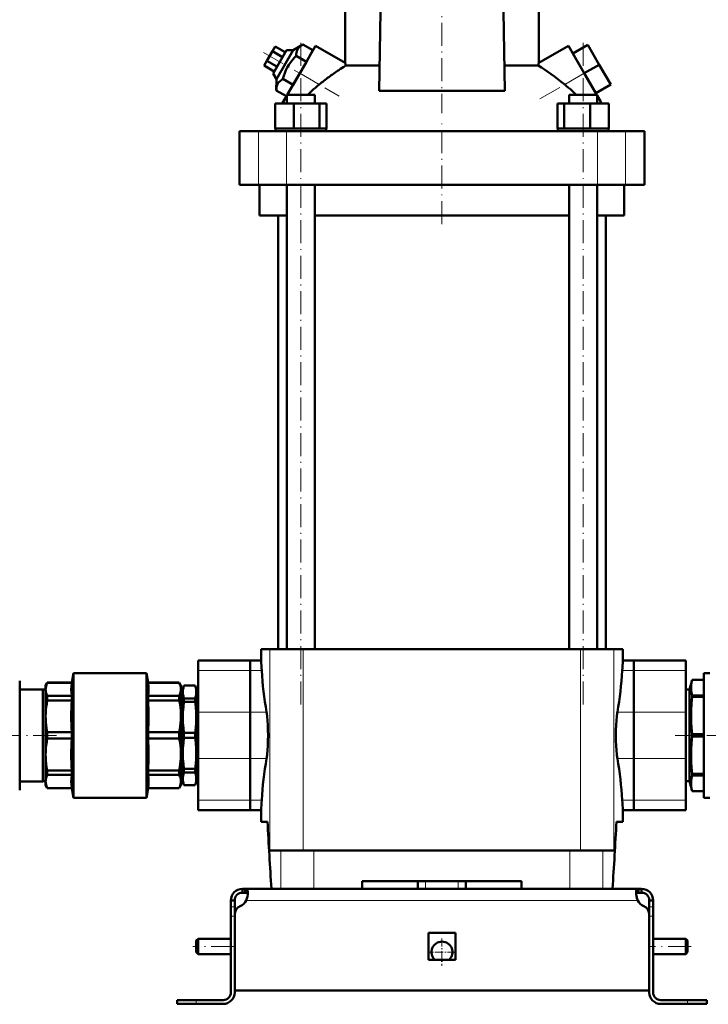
# Model space of a CAD drawing. Extents: x -1358 to 1757, y -1537 to 622.
# Tile 81 of 93: x 1181 to 1540, y -324 to 189. Entities that reach past the tile are written whole.
import ezdxf

# ---------------------------------------------------------------- set-up
doc = ezdxf.new("R2010")
doc.units = 0
doc.linetypes.add('DASHDOT', pattern=[18.5, 12, -3, 0.5, -3])

msp = doc.modelspace()

# ---------------------------------------------------------------- linework, layer by layer
at = {"color": 7, "linetype": 'DASHDOT', "lineweight": 18}
for p, q in [((1401.43, 280.1), (1401.43, 140.5)), ((1327.89, -167.83), (1327.89, 178.97)), ((1474.97, -167.83), (1474.97, 178.97)), ((1308.37, 172.2), (1347.82, 149.42)), ((1452.38, 147.89), (1484.42, 166.38)), ((1401.43, 82.67), (1401.43, 135.47)), ((1200.52, -183.93), (1133.41, -183.93)), ((1588.38, -183.93), (1522.98, -183.93)), ((1293.23, -293.93), (1271.63, -293.93)), ((1531.23, -293.93), (1509.63, -293.93))]:
    msp.add_line(p, q, dxfattribs=at)
at = {"color": 7, "lineweight": 50}
for p, q in [((1350.93, 166.68), (1350.93, 197.72)), ((1451.93, 166.68), (1451.93, 197.72)), ((1368.68, 152.13), (1369.36, 193.57)), ((1433.49, 193.57), (1434.17, 152.13)), ((1314.59, 175.27), (1313.15, 172.77)), ((1319.79, 172.27), (1314.59, 175.27)), ((1328.96, 176.31), (1323.87, 173.33)), ((1327.3, 161.27), (1335.55, 175.56)), ((1334.22, 173.27), (1328.96, 176.31)), ((1350.93, 166.68), (1335.55, 175.56)), ((1451.93, 166.68), (1467.31, 175.56)), ((1467.31, 175.56), (1475.56, 161.27)), ((1469.56, 171.66), (1477.35, 176.16)), ((1483.35, 165.77), (1477.35, 176.16)), ((1313.15, 172.77), (1310.26, 167.77)), ((1318.35, 169.77), (1313.15, 172.77)), ((1320.4, 173.33), (1313.4, 161.21)), ((1315.14, 158.21), (1323.87, 173.33)), ((1323.87, 173.33), (1320.4, 173.33)), ((1330.76, 167.27), (1325.49, 170.31)), ((1334.22, 173.27), (1330.76, 167.27)), ((1475.56, 161.27), (1469.56, 171.66)), ((1310.26, 167.77), (1308.82, 165.27)), ((1314.02, 162.27), (1308.82, 165.27)), ((1315.46, 164.77), (1310.26, 167.77)), ((1330.76, 167.27), (1323.83, 155.27)), ((1351.26, 165.29), (1368.9, 165.29)), ((1433.96, 165.29), (1451.6, 165.29)), ((1475.56, 161.27), (1483.35, 165.77)), ((1489.35, 155.38), (1483.35, 165.77)), ((1313.4, 161.21), (1315.14, 158.21)), ((1320.83, 150.07), (1327.3, 161.27)), ((1482.03, 150.07), (1475.56, 161.27)), ((1315.14, 158.21), (1315.1, 152.31)), ((1323.83, 155.27), (1318.57, 158.31)), ((1481.56, 150.88), (1476.9, 158.94)), ((1481.56, 150.88), (1489.35, 155.38)), ((1320.37, 149.27), (1315.1, 152.31)), ((1318.72, 146.42), (1320.59, 149.65)), ((1320.59, 150.07), (1322.73, 150.07)), ((1320.59, 145.57), (1320.59, 150.07)), ((1322.73, 150.07), (1335.19, 150.07)), ((1335.19, 145.57), (1335.19, 150.07)), ((1368.68, 152.13), (1401.43, 152.13)), ((1401.43, 152.13), (1434.17, 152.13)), ((1467.67, 150.07), (1480.13, 150.07)), ((1467.67, 145.57), (1467.67, 150.07)), ((1480.13, 150.07), (1482.27, 150.07)), ((1482.27, 149.65), (1482.27, 150.07)), ((1482.27, 145.57), (1482.27, 150.07)), ((1484.13, 146.42), (1482.27, 149.65)), ((1314.51, 145.57), (1324.3, 145.57)), ((1314.51, 132.57), (1314.51, 145.57)), ((1318.23, 145.57), (1318.72, 146.42)), ((1318.72, 145.57), (1318.72, 146.42)), ((1324.3, 145.57), (1337.69, 145.57)), ((1324.3, 132.57), (1324.3, 145.57)), ((1337.69, 145.57), (1341.27, 145.57)), ((1337.69, 132.57), (1337.69, 145.57)), ((1341.27, 132.57), (1341.27, 145.57)), ((1461.58, 145.57), (1465.17, 145.57)), ((1461.58, 132.57), (1461.58, 145.57)), ((1465.17, 145.57), (1478.55, 145.57)), ((1465.17, 132.57), (1465.17, 145.57)), ((1478.55, 145.57), (1488.35, 145.57)), ((1478.55, 132.57), (1478.55, 145.57)), ((1484.13, 145.57), (1484.13, 146.42)), ((1484.13, 146.42), (1484.62, 145.57)), ((1488.35, 132.57), (1488.35, 145.57)), ((1488.35, 132.57), (1488.35, 145.57)), ((1295.93, 131.07), (1305.86, 131.07)), ((1295.93, 103.07), (1295.93, 131.07)), ((1305.86, 131.07), (1320.44, 131.07)), ((1315.52, 132.57), (1314.51, 132.57)), ((1314.69, 132.57), (1314.69, 131.07)), ((1315.52, 132.57), (1323.29, 132.57)), ((1320.44, 131.07), (1482.42, 131.07)), ((1324.3, 132.57), (1323.29, 132.57)), ((1325.68, 132.57), (1324.3, 132.57)), ((1325.68, 132.57), (1327.89, 132.57)), ((1327.89, 132.57), (1336.31, 132.57)), ((1337.69, 132.57), (1336.31, 132.57)), ((1338.06, 132.57), (1337.69, 132.57)), ((1338.06, 132.57), (1341.09, 132.57)), ((1341.27, 132.57), (1340.9, 132.57)), ((1341.09, 132.57), (1341.09, 131.07)), ((1461.58, 132.57), (1461.95, 132.57)), ((1461.77, 132.57), (1464.8, 132.57)), ((1461.77, 132.57), (1461.77, 131.07)), ((1464.8, 132.57), (1465.17, 132.57)), ((1465.17, 132.57), (1466.55, 132.57)), ((1466.55, 132.57), (1474.97, 132.57)), ((1474.97, 132.57), (1477.17, 132.57)), ((1477.17, 132.57), (1478.55, 132.57)), ((1478.55, 132.57), (1479.56, 132.57)), ((1479.56, 132.57), (1487.34, 132.57)), ((1482.42, 131.07), (1496.99, 131.07)), ((1487.34, 132.57), (1488.35, 132.57)), ((1488.17, 132.57), (1488.17, 131.07)), ((1488.17, 132.57), (1488.17, 131.07)), ((1496.99, 131.07), (1506.93, 131.07)), ((1506.93, 103.07), (1506.93, 131.07)), ((1305.86, 103.07), (1295.93, 103.07)), ((1320.44, 103.07), (1305.86, 103.07)), ((1306.43, 87.07), (1306.43, 103.07)), ((1482.42, 103.07), (1320.44, 103.07)), ((1320.59, -138.93), (1320.59, 103.07)), ((1335.19, -138.93), (1335.19, 103.07)), ((1467.67, -138.93), (1467.67, 103.07)), ((1482.27, -138.93), (1482.27, 103.07)), ((1496.99, 103.07), (1482.42, 103.07)), ((1496.43, 103.07), (1496.43, 87.07)), ((1506.93, 103.07), (1496.99, 103.07)), ((1320.59, 87.07), (1306.43, 87.07)), ((1316.08, 87.07), (1316.08, -138.93)), ((1467.67, 87.07), (1335.19, 87.07)), ((1496.43, 87.07), (1482.27, 87.07)), ((1486.78, -138.93), (1486.78, 87.07)), ((1307.18, -138.93), (1311.81, -138.93)), ((1307.18, -144.93), (1307.18, -138.93)), ((1329.18, -138.93), (1311.81, -138.93)), ((1452.27, -138.93), (1329.18, -138.93)), ((1473.68, -138.93), (1452.27, -138.93)), ((1491.04, -138.93), (1473.68, -138.93)), ((1495.68, -138.93), (1491.04, -138.93)), ((1495.68, -144.93), (1495.68, -138.93)), ((1274.43, -150.15), (1274.43, -144.93)), ((1301.43, -144.93), (1274.43, -144.93)), ((1301.43, -150.15), (1301.43, -144.93)), ((1307.18, -144.93), (1301.43, -144.93)), ((1301.43, -144.93), (1301.43, -150.15)), ((1501.43, -144.93), (1495.68, -144.93)), ((1501.43, -144.93), (1501.43, -150.15)), ((1501.43, -150.15), (1501.43, -144.93)), ((1501.43, -144.93), (1528.43, -144.93)), ((1528.43, -144.93), (1528.43, -150.15)), ((1208.55, -156.43), (1209.43, -151.43)), ((1209.43, -151.43), (1209.43, -183.93)), ((1209.43, -151.43), (1247.43, -151.43)), ((1247.43, -216.43), (1247.43, -151.43)), ((1248.31, -156.43), (1247.43, -151.43)), ((1274.43, -150.15), (1274.43, -171.81)), ((1301.43, -150.15), (1301.43, -171.81)), ((1301.43, -171.81), (1301.43, -150.15)), ((1501.43, -171.81), (1501.43, -150.15)), ((1501.43, -150.15), (1501.43, -171.81)), ((1528.43, -171.81), (1528.43, -150.15)), ((1540.93, -151.43), (1537.82, -151.43)), ((1537.82, -151.43), (1537.82, -216.43)), ((1181.43, -163.78), (1181.43, -155.43)), ((1194.93, -157.93), (1195.79, -156.43)), ((1194.93, -159.91), (1194.93, -157.93)), ((1195.79, -156.48), (1195.79, -156.43)), ((1208.55, -156.43), (1195.79, -156.43)), ((1195.79, -156.48), (1208.55, -156.48)), ((1208.55, -156.48), (1208.55, -156.43)), ((1248.31, -156.48), (1248.31, -156.43)), ((1264.56, -156.43), (1248.31, -156.43)), ((1248.31, -156.48), (1264.56, -156.48)), ((1264.56, -156.48), (1264.56, -156.43)), ((1265.43, -157.93), (1264.56, -156.43)), ((1265.43, -159.91), (1265.43, -157.93)), ((1266.43, -159.43), (1266.97, -157.93)), ((1266.97, -157.93), (1266.97, -157.96)), ((1272.88, -157.93), (1266.97, -157.93)), ((1272.88, -157.96), (1266.97, -157.96)), ((1272.88, -157.93), (1272.88, -157.96)), ((1273.43, -159.43), (1272.88, -157.93)), ((1531.79, -154.93), (1530.43, -160.03)), ((1531.79, -154.93), (1531.79, -154.94)), ((1537.82, -154.93), (1531.79, -154.93)), ((1537.82, -154.94), (1531.79, -154.94)), ((1181.43, -159.93), (1193.43, -159.93)), ((1181.43, -212.43), (1181.43, -163.78)), ((1193.43, -159.93), (1193.43, -207.93)), ((1193.43, -160.03), (1194.93, -160.03)), ((1194.93, -173.98), (1194.93, -159.91)), ((1195.79, -165.7), (1195.79, -163.34)), ((1208.55, -163.34), (1195.79, -163.34)), ((1208.55, -165.7), (1208.55, -163.34)), ((1248.31, -165.7), (1248.31, -163.34)), ((1264.56, -163.34), (1248.31, -163.34)), ((1264.56, -165.7), (1264.56, -163.34)), ((1265.43, -173.98), (1265.43, -159.91)), ((1265.43, -160.03), (1266.43, -160.03)), ((1266.43, -159.43), (1266.43, -161.29)), ((1266.43, -161.29), (1266.43, -174.55)), ((1273.43, -159.43), (1273.43, -161.29)), ((1273.43, -160.03), (1274.43, -160.03)), ((1273.43, -161.29), (1273.43, -174.55)), ((1530.43, -160.03), (1528.43, -160.03)), ((1530.43, -160.03), (1530.43, -207.83)), ((1537.82, -163.04), (1531.79, -163.04)), ((1531.79, -163.04), (1531.79, -163.82)), ((1537.82, -163.82), (1531.79, -163.82)), ((1195.79, -165.7), (1208.55, -165.7)), ((1248.31, -165.7), (1264.56, -165.7)), ((1272.88, -164.63), (1266.97, -164.63)), ((1266.97, -164.63), (1266.97, -166.51)), ((1272.88, -166.51), (1266.97, -166.51)), ((1272.88, -164.63), (1272.88, -166.51)), ((1194.93, -183.93), (1194.93, -173.98)), ((1265.43, -193.88), (1265.43, -173.98)), ((1274.43, -196.05), (1274.43, -171.81)), ((1301.43, -196.05), (1301.43, -171.81)), ((1301.43, -171.81), (1301.43, -196.05)), ((1501.43, -171.81), (1501.43, -196.05)), ((1501.43, -196.05), (1501.43, -171.81)), ((1528.43, -171.81), (1528.43, -196.05)), ((1266.43, -174.55), (1266.43, -193.31)), ((1273.43, -174.55), (1273.43, -193.31)), ((1194.93, -193.88), (1194.93, -183.93)), ((1195.79, -183.93), (1195.79, -182.26)), ((1208.55, -182.26), (1195.79, -182.26)), ((1195.79, -185.6), (1195.79, -183.93)), ((1208.55, -182.26), (1208.55, -183.93)), ((1208.55, -183.93), (1208.55, -185.6)), ((1209.43, -216.43), (1209.43, -183.93)), ((1248.31, -185.6), (1248.31, -182.26)), ((1264.56, -182.26), (1248.31, -182.26)), ((1264.56, -185.6), (1264.56, -182.26)), ((1272.88, -182.6), (1266.97, -182.6)), ((1266.97, -182.6), (1266.97, -185.26)), ((1272.88, -182.6), (1272.88, -185.26)), ((1537.82, -183.37), (1531.79, -183.37)), ((1531.79, -183.37), (1531.79, -184.48)), ((1537.82, -184.48), (1531.79, -184.48)), ((1195.79, -185.6), (1208.55, -185.6)), ((1248.31, -185.6), (1264.56, -185.6)), ((1272.88, -185.26), (1266.97, -185.26)), ((1194.93, -207.95), (1194.93, -193.88)), ((1265.43, -207.95), (1265.43, -193.88)), ((1266.43, -193.31), (1266.43, -206.56)), ((1273.43, -193.31), (1273.43, -206.56)), ((1274.43, -196.05), (1274.43, -217.7)), ((1301.43, -196.05), (1301.43, -217.7)), ((1301.43, -217.7), (1301.43, -196.05)), ((1501.43, -217.7), (1501.43, -196.05)), ((1501.43, -196.05), (1501.43, -217.7)), ((1528.43, -217.7), (1528.43, -196.05)), ((1195.79, -204.52), (1195.79, -202.16)), ((1208.55, -202.16), (1195.79, -202.16)), ((1195.79, -204.52), (1208.55, -204.52)), ((1208.55, -204.52), (1208.55, -202.16)), ((1248.31, -204.52), (1248.31, -202.16)), ((1264.56, -202.16), (1248.31, -202.16)), ((1248.31, -204.52), (1264.56, -204.52)), ((1264.56, -204.52), (1264.56, -202.16)), ((1272.88, -201.35), (1266.97, -201.35)), ((1266.97, -201.35), (1266.97, -203.23)), ((1272.88, -203.23), (1266.97, -203.23)), ((1272.88, -201.35), (1272.88, -203.23)), ((1537.82, -204.04), (1531.79, -204.04)), ((1531.79, -204.04), (1531.79, -204.82)), ((1537.82, -204.82), (1531.79, -204.82)), ((1193.43, -207.93), (1181.43, -207.93)), ((1194.93, -207.83), (1193.43, -207.83)), ((1194.93, -209.93), (1194.93, -207.95)), ((1194.93, -209.93), (1195.79, -211.43)), ((1265.43, -209.93), (1264.56, -211.43)), ((1266.43, -207.83), (1265.43, -207.83)), ((1265.43, -209.93), (1265.43, -207.95)), ((1266.43, -206.56), (1266.43, -208.43)), ((1266.43, -208.43), (1266.97, -209.93)), ((1272.88, -209.9), (1266.97, -209.9)), ((1266.97, -209.9), (1266.97, -209.93)), ((1272.88, -209.93), (1266.97, -209.93)), ((1273.43, -208.43), (1272.88, -209.93)), ((1272.88, -209.9), (1272.88, -209.93)), ((1273.43, -206.56), (1273.43, -208.43)), ((1274.43, -207.83), (1273.43, -207.83)), ((1528.43, -207.83), (1530.43, -207.83)), ((1530.43, -207.83), (1531.79, -212.93)), ((1195.79, -211.43), (1195.79, -211.38)), ((1208.55, -211.38), (1195.79, -211.38)), ((1208.55, -211.43), (1195.79, -211.43)), ((1208.55, -211.43), (1208.55, -211.38)), ((1208.55, -211.43), (1209.43, -216.43)), ((1248.31, -211.43), (1247.43, -216.43)), ((1248.31, -211.43), (1248.31, -211.38)), ((1264.56, -211.38), (1248.31, -211.38)), ((1264.56, -211.43), (1248.31, -211.43)), ((1264.56, -211.38), (1264.56, -211.43)), ((1537.82, -212.92), (1531.79, -212.92)), ((1531.79, -212.92), (1531.79, -212.93)), ((1537.82, -212.93), (1531.79, -212.93)), ((1209.43, -216.43), (1247.43, -216.43)), ((1274.43, -222.93), (1274.43, -217.7)), ((1301.43, -222.93), (1301.43, -217.7)), ((1301.43, -217.7), (1301.43, -222.93)), ((1501.43, -217.7), (1501.43, -222.93)), ((1501.43, -222.93), (1501.43, -217.7)), ((1528.43, -217.7), (1528.43, -222.93)), ((1537.82, -216.43), (1540.93, -216.43)), ((1301.43, -222.93), (1274.43, -222.93)), ((1307.18, -222.93), (1301.43, -222.93)), ((1307.18, -228.93), (1307.18, -222.93)), ((1501.43, -222.93), (1495.68, -222.93)), ((1495.68, -228.93), (1495.68, -222.93)), ((1501.43, -222.93), (1528.43, -222.93)), ((1310.53, -228.93), (1307.18, -228.93)), ((1495.68, -228.93), (1492.32, -228.93)), ((1311.81, -243.93), (1317.54, -243.93)), ((1317.54, -243.93), (1334.75, -243.93)), ((1334.75, -243.93), (1468.11, -243.93)), ((1468.11, -243.93), (1485.32, -243.93)), ((1485.32, -243.93), (1491.04, -243.93)), ((1442.93, -259.93), (1359.93, -259.93)), ((1359.93, -263.93), (1359.93, -259.93)), ((1388.93, -263.93), (1388.93, -259.93)), ((1413.93, -263.93), (1413.93, -259.93)), ((1442.93, -259.93), (1442.93, -263.93)), ((1297.43, -263.93), (1298.96, -263.93)), ((1297.43, -263.93), (1297.43, -265.93)), ((1297.43, -265.93), (1298.96, -265.93)), ((1298.96, -263.93), (1298.96, -265.93)), ((1298.96, -263.93), (1401.43, -263.93)), ((1317.54, -263.93), (1312.58, -263.93)), ((1334.75, -263.93), (1317.54, -263.93)), ((1359.93, -263.93), (1334.75, -263.93)), ((1503.89, -263.93), (1401.43, -263.93)), ((1468.11, -263.93), (1442.93, -263.93)), ((1485.32, -263.93), (1468.11, -263.93)), ((1490.27, -263.93), (1485.32, -263.93)), ((1503.89, -263.93), (1503.89, -265.93)), ((1505.43, -263.93), (1503.89, -263.93)), ((1505.43, -265.93), (1503.89, -265.93)), ((1505.43, -263.93), (1505.43, -265.93)), ((1291.43, -269.93), (1293.43, -269.93)), ((1291.43, -269.93), (1291.43, -273.35)), ((1293.43, -273.35), (1293.43, -269.93)), ((1509.43, -269.93), (1509.43, -273.35)), ((1511.43, -269.93), (1509.43, -269.93)), ((1511.43, -269.93), (1511.43, -273.35)), ((1291.43, -273.35), (1291.43, -278.18)), ((1293.43, -273.35), (1293.43, -277.44)), ((1509.43, -273.35), (1509.43, -278.18)), ((1511.43, -273.35), (1511.43, -278.18)), ((1291.43, -317.93), (1291.43, -278.18)), ((1293.43, -316.93), (1293.43, -277.44)), ((1293.43, -317.93), (1293.43, -278.18)), ((1509.43, -277.44), (1509.43, -316.93)), ((1509.43, -317.93), (1509.43, -278.18)), ((1511.43, -278.18), (1511.43, -317.93)), ((1394.43, -286.93), (1401.43, -286.93)), ((1394.43, -286.93), (1394.43, -300.93)), ((1401.43, -286.93), (1408.43, -286.93)), ((1408.43, -286.93), (1408.43, -300.93)), ((1273.43, -290.93), (1274.43, -289.93)), ((1273.43, -290.93), (1273.43, -293.93)), ((1274.43, -289.93), (1274.43, -293.93)), ((1291.43, -289.93), (1274.43, -289.93)), ((1528.43, -289.93), (1511.43, -289.93)), ((1528.43, -289.93), (1528.43, -293.93)), ((1529.43, -290.93), (1528.43, -289.93)), ((1529.43, -290.93), (1529.43, -293.93)), ((1273.43, -293.93), (1273.43, -296.93)), ((1273.43, -296.93), (1274.43, -297.93)), ((1274.43, -293.93), (1274.43, -297.93)), ((1528.43, -293.93), (1528.43, -297.93)), ((1529.43, -296.93), (1528.43, -297.93)), ((1529.43, -293.93), (1529.43, -296.93)), ((1291.43, -297.93), (1274.43, -297.93)), ((1394.43, -300.93), (1401.43, -300.93)), ((1401.43, -300.93), (1408.43, -300.93)), ((1528.43, -297.93), (1511.43, -297.93)), ((1401.43, -316.93), (1293.43, -316.93)), ((1401.43, -316.93), (1509.43, -316.93)), ((1273.43, -321.93), (1263.43, -321.93)), ((1263.43, -321.93), (1263.43, -323.93)), ((1287.43, -321.93), (1273.43, -321.93)), ((1515.43, -321.93), (1529.43, -321.93)), ((1529.43, -321.93), (1539.43, -321.93)), ((1539.43, -321.93), (1539.43, -323.93)), ((1273.43, -323.93), (1263.43, -323.93)), ((1273.43, -323.93), (1287.43, -323.93)), ((1529.43, -323.93), (1515.43, -323.93)), ((1529.43, -323.93), (1539.43, -323.93))]:
    msp.add_line(p, q, dxfattribs=at)
at = {"color": 7, "lineweight": 18}
for p, q in [((1327.3, 161.27), (1337.45, 155.41)), ((1465.41, 155.41), (1475.56, 161.27)), ((1305.86, 103.07), (1305.86, 131.07)), ((1320.44, 103.07), (1320.44, 131.07)), ((1482.42, 103.07), (1482.42, 131.07)), ((1496.99, 103.07), (1496.99, 131.07)), ((1311.81, -138.93), (1311.81, -243.93)), ((1329.18, -138.93), (1329.18, -243.93)), ((1473.68, -138.93), (1473.68, -243.93)), ((1491.04, -138.93), (1491.04, -243.93)), ((1301.43, -150.15), (1274.43, -150.15)), ((1301.43, -150.15), (1307.51, -150.15)), ((1495.34, -150.15), (1501.43, -150.15)), ((1501.43, -150.15), (1528.43, -150.15)), ((1301.43, -171.81), (1274.43, -171.81)), ((1301.43, -171.81), (1310.06, -171.81)), ((1492.8, -171.81), (1501.43, -171.81)), ((1501.43, -171.81), (1528.43, -171.81)), ((1301.43, -196.05), (1274.43, -196.05)), ((1301.43, -196.05), (1310.06, -196.05)), ((1492.8, -196.05), (1501.43, -196.05)), ((1501.43, -196.05), (1528.43, -196.05)), ((1301.43, -217.7), (1274.43, -217.7)), ((1301.43, -217.7), (1307.51, -217.7)), ((1495.34, -217.7), (1501.43, -217.7)), ((1501.43, -217.7), (1528.43, -217.7)), ((1317.54, -243.93), (1317.54, -263.93)), ((1334.75, -263.93), (1334.75, -243.93)), ((1468.11, -243.93), (1468.11, -263.93)), ((1485.32, -243.93), (1485.32, -263.93)), ((1392.93, -263.93), (1392.93, -259.93)), ((1409.93, -263.93), (1409.93, -259.93)), ((1299.46, -269.93), (1401.43, -269.93)), ((1503.4, -269.93), (1401.43, -269.93)), ((1291.43, -273.35), (1293.43, -273.35)), ((1511.43, -273.35), (1509.43, -273.35)), ((1291.43, -278.18), (1293.43, -278.18)), ((1511.43, -278.18), (1509.43, -278.18)), ((1273.43, -321.93), (1273.43, -323.93)), ((1529.43, -321.93), (1529.43, -323.93))]:
    msp.add_line(p, q, dxfattribs=at)
at = {"color": 7, "linetype": 'DASHDOT', "lineweight": 18, "ltscale": 0.120004}
msp.add_line((1392.93, -264.33), (1392.93, -259.53), dxfattribs=at)
at = {"color": 7, "linetype": 'DASHDOT', "lineweight": 18, "ltscale": 0.060016}
for p, q in [((1293.63, -278.18), (1291.23, -278.18)), ((1511.63, -278.18), (1509.23, -278.18))]:
    msp.add_line(p, q, dxfattribs=at)
at = {"color": 7, "linetype": 'DASHDOT', "lineweight": 18, "ltscale": 0.3575}
msp.add_line((1401.43, -289.78), (1401.43, -304.08), dxfattribs=at)
at = {"color": 7, "linetype": 'DASHDOT', "lineweight": 18, "ltscale": 0.357501}
msp.add_line((1408.58, -296.93), (1394.28, -296.93), dxfattribs=at)
at = {"color": 7, "linetype": 'DASHDOT', "lineweight": 18, "ltscale": 0.060001}
msp.add_line((1273.43, -324.13), (1273.43, -321.73), dxfattribs=at)
at = {"color": 7, "linetype": 'DASHDOT', "lineweight": 18, "ltscale": 0.060015}
msp.add_line((1529.43, -321.73), (1529.43, -324.13), dxfattribs=at)
at = {"color": 7, "lineweight": 50}
for points in [[(1328.96, 176.31), (1328.38, 175.95), (1327.85, 175.57), (1327.44, 175.22), (1327.07, 174.86), (1326.56, 174.24), (1326.16, 173.56), (1325.86, 172.82), (1325.65, 172.02), (1325.53, 171.2), (1325.49, 170.31)], [(1325.49, 170.31), (1324.65, 169.47), (1323.87, 168.62), (1323.16, 167.79), (1322.51, 166.95), (1321.6, 165.65), (1320.81, 164.29), (1320.11, 162.86), (1319.5, 161.36), (1319, 159.88), (1318.57, 158.31)], [(1318.57, 158.31), (1317.99, 157.95), (1317.46, 157.57), (1317.05, 157.22), (1316.68, 156.86), (1316.17, 156.24), (1315.77, 155.56), (1315.46, 154.82), (1315.26, 154.02), (1315.14, 153.2), (1315.1, 152.31)], [(1195.79, -156.48), (1195.41, -157.38), (1195.14, -158.24), (1194.98, -159.08), (1194.93, -159.91)], [(1208.55, -156.48), (1208.35, -158.2), (1208.28, -159.91), (1208.35, -161.62), (1208.55, -163.34)], [(1248.31, -156.48), (1248.51, -158.2), (1248.57, -159.91), (1248.51, -161.62), (1248.31, -163.34)], [(1265.43, -159.91), (1265.4, -159.28), (1265.31, -158.65), (1265.16, -158.01), (1264.95, -157.37), (1264.56, -156.48)], [(1266.97, -157.96), (1266.68, -159.07), (1266.49, -160.18), (1266.43, -161.29)], [(1273.43, -161.29), (1273.37, -160.18), (1273.18, -159.07), (1272.88, -157.96)], [(1531.79, -154.94), (1531.48, -156.39), (1531.3, -157.85), (1531.26, -159.11), (1531.32, -160.38), (1531.49, -161.64), (1531.79, -163.04)], [(1194.93, -159.91), (1195, -160.91), (1195.23, -161.92), (1195.62, -162.97), (1195.79, -163.34)], [(1264.56, -163.34), (1264.86, -162.66), (1265.09, -162.02), (1265.27, -161.37), (1265.38, -160.74), (1265.43, -159.91)], [(1266.43, -161.29), (1266.49, -162.41), (1266.68, -163.52), (1266.97, -164.63)], [(1272.88, -164.63), (1273.18, -163.52), (1273.37, -162.41), (1273.43, -161.29)], [(1531.79, -163.82), (1531.48, -167.34), (1531.3, -170.86), (1531.26, -173.91), (1531.32, -176.96), (1531.49, -180), (1531.79, -183.37)], [(1195.79, -165.7), (1195.48, -167.44), (1195.23, -169.12), (1195.06, -170.76), (1194.96, -172.38), (1194.93, -173.98)], [(1265.43, -173.98), (1265.4, -172.47), (1265.31, -170.95), (1265.16, -169.4), (1264.95, -167.86), (1264.56, -165.7)], [(1266.97, -166.51), (1266.68, -169.19), (1266.49, -171.87), (1266.43, -174.55)], [(1273.43, -174.55), (1273.37, -171.87), (1273.18, -169.19), (1272.88, -166.51)], [(1194.93, -173.98), (1194.96, -175.49), (1195.05, -177.01), (1195.2, -178.56), (1195.41, -180.1), (1195.79, -182.26)], [(1264.56, -182.26), (1264.86, -180.63), (1265.09, -179.07), (1265.27, -177.52), (1265.38, -175.99), (1265.43, -173.98)], [(1310.81, -183.93), (1310.78, -181.23), (1310.69, -178.57), (1310.55, -176.18), (1310.36, -174.04)], [(1492.5, -174.04), (1492.31, -176.17), (1492.17, -178.54), (1492.08, -181.21), (1492.05, -183.93)], [(1266.43, -174.55), (1266.49, -177.24), (1266.68, -179.92), (1266.97, -182.6)], [(1272.88, -182.6), (1273.18, -179.92), (1273.37, -177.24), (1273.43, -174.55)], [(1310.36, -193.82), (1310.55, -191.69), (1310.69, -189.32), (1310.78, -186.65), (1310.81, -183.93)], [(1492.05, -183.93), (1492.08, -186.63), (1492.17, -189.29), (1492.31, -191.68), (1492.5, -193.82)], [(1531.79, -184.48), (1531.48, -188), (1531.3, -191.53), (1531.26, -194.58), (1531.32, -197.62), (1531.49, -200.67), (1531.79, -204.04)], [(1195.79, -185.6), (1195.48, -187.34), (1195.23, -189.02), (1195.06, -190.66), (1194.96, -192.28), (1194.93, -193.88)], [(1265.43, -193.88), (1265.4, -192.37), (1265.31, -190.85), (1265.16, -189.3), (1264.95, -187.76), (1264.56, -185.6)], [(1266.97, -185.26), (1266.68, -187.94), (1266.49, -190.62), (1266.43, -193.31)], [(1273.43, -193.31), (1273.37, -190.62), (1273.18, -187.94), (1272.88, -185.26)], [(1194.93, -193.88), (1194.96, -195.48), (1195.06, -197.1), (1195.23, -198.74), (1195.47, -200.42), (1195.79, -202.16)], [(1264.56, -202.16), (1264.86, -200.52), (1265.09, -198.97), (1265.27, -197.42), (1265.38, -195.89), (1265.43, -193.88)], [(1266.43, -193.31), (1266.49, -195.99), (1266.68, -198.67), (1266.97, -201.35)], [(1272.88, -201.35), (1273.18, -198.67), (1273.37, -195.99), (1273.43, -193.31)], [(1195.79, -204.52), (1195.34, -205.59), (1195.06, -206.62), (1194.96, -207.29), (1194.93, -207.95)], [(1208.55, -204.52), (1208.35, -206.24), (1208.28, -207.95), (1208.35, -209.66), (1208.55, -211.38)], [(1248.31, -204.52), (1248.51, -206.24), (1248.57, -207.95), (1248.51, -209.66), (1248.31, -211.38)], [(1265.43, -207.95), (1265.4, -207.33), (1265.31, -206.69), (1265.16, -206.05), (1264.95, -205.41), (1264.56, -204.52)], [(1266.97, -203.23), (1266.68, -204.34), (1266.49, -205.45), (1266.43, -206.56)], [(1273.43, -206.56), (1273.37, -205.45), (1273.18, -204.34), (1272.88, -203.23)], [(1531.79, -204.82), (1531.48, -206.28), (1531.3, -207.74), (1531.26, -209), (1531.32, -210.27), (1531.49, -211.53), (1531.79, -212.92)], [(1194.93, -207.95), (1194.98, -208.78), (1195.14, -209.62), (1195.34, -210.31), (1195.79, -211.38)], [(1264.56, -211.38), (1264.86, -210.7), (1265.09, -210.06), (1265.27, -209.42), (1265.38, -208.78), (1265.43, -207.95)], [(1266.43, -206.56), (1266.49, -207.68), (1266.68, -208.79), (1266.97, -209.9)], [(1272.88, -209.9), (1273.18, -208.79), (1273.37, -207.68), (1273.43, -206.56)], [(1298.96, -263.93), (1299.22, -263.95), (1299.45, -264.01), (1299.71, -264.15), (1299.93, -264.38), (1300.09, -264.68), (1300.19, -264.97), (1300.25, -265.3), (1300.31, -266.05)], [(1298.96, -265.93), (1299.27, -265.95), (1299.54, -266.01), (1299.83, -266.15), (1300.06, -266.38), (1300.21, -266.69), (1300.26, -266.87)], [(1300.31, -266.05), (1300.25, -266.96), (1300.09, -267.94), (1299.82, -268.94), (1299.46, -269.93)], [(1503.89, -263.93), (1503.64, -263.95), (1503.41, -264.01), (1503.15, -264.15), (1502.93, -264.38), (1502.76, -264.68), (1502.67, -264.97), (1502.6, -265.3), (1502.55, -266.05)], [(1502.55, -266.05), (1502.61, -266.96), (1502.77, -267.94), (1503.03, -268.94), (1503.4, -269.93)], [(1503.89, -265.93), (1503.59, -265.95), (1503.32, -266.01), (1503.02, -266.15), (1502.8, -266.38), (1502.65, -266.69), (1502.6, -266.87)]]:
    msp.add_lwpolyline(points, dxfattribs=at)
for centre, radius, start, end in [((1404.29, 78.79), 101.47, 121.5119, 123.9371), ((1229.5, 137.13), 124.97, 13.0254, 13.6783), ((1575.08, 136.73), 126.74, 166.3333, 166.977), ((1442.23, 25.59), 166.83, 126.7097, 128.908), ((1420.43, 54.9), 130.3, 123.9601, 126.7288), ((1382.49, 99.51), 71.79, 128.861, 132.9306), ((1420.36, 99.51), 71.79, 47.0694, 51.139), ((1382.37, 99.64), 71.61, 132.9316, 135.2319), ((1420.48, 99.64), 71.61, 44.7681, 47.0684), ((736.51, -184.29), 572.03, 3.4209, 3.9453), ((2066.36, -184.29), 572.04, 176.0547, 176.5791), ((1498.37, -138.7), 191.2, 183.435, 189.9711), ((1304.49, -138.7), 191.2, 350.0289, 356.565), ((1337.87, -173.98), 129.58, 176.3381, 183.6619), ((1118.99, -173.98), 129.58, 356.3381, 3.6619), ((1276.04, -177.52), 34.5, 5.7888, 9.5347), ((1526.82, -177.52), 34.5, 170.4653, 174.2111), ((1337.87, -193.88), 129.58, 176.3381, 183.6619), ((1118.99, -193.88), 129.58, 356.3381, 3.6619), ((1276.04, -190.34), 34.5, 350.4653, 354.2112), ((1526.82, -190.34), 34.5, 185.7889, 189.5347), ((1498.37, -229.16), 191.2, 170.0289, 176.565), ((1304.49, -229.16), 191.2, 3.435, 9.9711), ((736.49, -183.57), 572.04, 356.0547, 356.5791), ((2066.35, -183.57), 572.03, 183.4209, 183.9453), ((3806.57, -100.22), 2499.35, 182.95181, 183.75555), ((-1003.71, -100.22), 2499.35, 356.24446, 357.04819), ((-1003.71, -100.22), 2499.35, 356.24446, 357.04819), ((1297.43, -269.93), 6, 90, 180), ((1297.43, -269.93), 4, 90, 180), ((1513.39, -265.68), 10.86, 186.3205, 203.0631), ((1505.43, -269.93), 6, 360, 90), ((1505.43, -269.93), 4, 360, 90), ((1293.31, -266.59), 7, 295.2697, 331.517), ((1509.55, -266.59), 7, 208.483, 244.7303), ((1298.43, -277.44), 5, 115.2697, 180), ((1504.43, -277.44), 5, 0, 64.7303), ((1401.43, -296.93), 5.5, 313.3417, 226.6649), ((1287.43, -317.93), 6, 270, 0), ((1287.43, -317.93), 4, 270, 0), ((1515.43, -317.93), 6, 180, 270), ((1515.43, -317.93), 4, 180, 270)]:
    msp.add_arc(centre, radius, start, end, dxfattribs=at)
msp.add_ellipse((1509.22, 58.04), major_axis=(81.58, -112.44), ratio=0.237373, start_param=2.422628, end_param=2.622869, dxfattribs=at)

doc.saveas('drawing.dxf')
